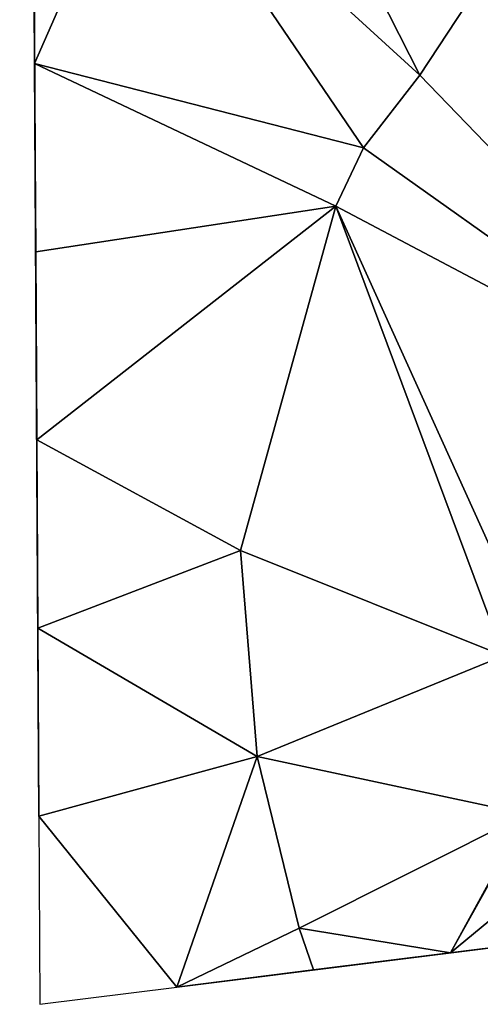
# Model space of a CAD drawing. Header units: inches. Extents: x 573046 to 573309, y 6670408 to 6670677.
# Tile 1 of 111: x 573064 to 573076, y 6670422 to 6670447. Entities that reach past the tile are written whole.
import ezdxf

# ---------------------------------------------------------------- set-up
doc = ezdxf.new("R2010")
doc.units = ezdxf.units.IN
doc.header["$MEASUREMENT"] = 0
doc.layers.add('Terreng_ortofoto', color=10, linetype='Continuous')

msp = doc.modelspace()

# ---------------------------------------------------------------- linework, layer by layer
at = {"layer": 'Terreng_ortofoto'}
for points in [[(573064.04, 6670514.24, 211.66), (573064.527, 6670426.504, 218.528), (573064.422, 6670445.728, 218.106)], [(573064.04, 6670514.24, 211.66), (573064.422, 6670445.728, 218.106), (573064.326, 6670463.299, 212.5)], [(573064.326, 6670463.299, 212.5), (573064.422, 6670445.728, 218.106), (573064.352, 6670458.573, 213)], [(573064.352, 6670458.573, 213), (573064.422, 6670445.728, 218.106), (573064.396, 6670450.534, 218)], [(573074.26, 6670445.43, 219), (573070.3, 6670453.23, 218), (573067.14, 6670451.94, 218)], [(573074.26, 6670445.43, 219), (573076.86, 6670449.38, 219), (573070.3, 6670453.23, 218)], [(573067.14, 6670451.94, 218), (573064.396, 6670450.534, 218), (573064.422, 6670445.728, 218.106)], [(573072.82, 6670443.58, 219), (573067.14, 6670451.94, 218), (573064.422, 6670445.728, 218.106)], [(573074.26, 6670445.43, 219), (573067.14, 6670451.94, 218), (573072.82, 6670443.58, 219)], [(573074.26, 6670445.43, 219), (573083.09, 6670436.29, 219), (573076.86, 6670449.38, 219)], [(573064.449, 6670440.922, 218.211), (573064.422, 6670445.728, 218.106), (573064.475, 6670436.116, 218.317)], [(573064.422, 6670445.728, 218.106), (573064.527, 6670426.504, 218.528), (573064.501, 6670431.31, 218.422)], [(573064.422, 6670445.728, 218.106), (573064.501, 6670431.31, 218.422), (573064.475, 6670436.116, 218.317)], [(573072.12, 6670442.09, 219), (573072.82, 6670443.58, 219), (573064.422, 6670445.728, 218.106)], [(573072.12, 6670442.09, 219), (573064.422, 6670445.728, 218.106), (573064.449, 6670440.922, 218.211)], [(573074.26, 6670445.43, 219), (573072.82, 6670443.58, 219), (573083.09, 6670436.29, 219)], [(573072.12, 6670442.09, 219), (573083.09, 6670436.29, 219), (573072.82, 6670443.58, 219)], [(573072.12, 6670442.09, 219), (573064.449, 6670440.922, 218.211), (573064.475, 6670436.116, 218.317)], [(573072.12, 6670442.09, 219), (573064.475, 6670436.116, 218.317), (573069.68, 6670433.29, 219)], [(573072.12, 6670442.09, 219), (573069.68, 6670433.29, 219), (573076.403, 6670430.603, 219.181)], [(573072.12, 6670442.09, 219), (573076.403, 6670430.603, 219.181), (573077.27, 6670430.713, 219.238)], [(573072.12, 6670442.09, 219), (573077.27, 6670430.713, 219.238), (573083.09, 6670436.29, 219)], [(573064.501, 6670431.31, 218.422), (573069.68, 6670433.29, 219), (573064.475, 6670436.116, 218.317)], [(573064.501, 6670431.31, 218.422), (573070.11, 6670428.03, 219), (573069.68, 6670433.29, 219)], [(573076.403, 6670430.603, 219.181), (573069.68, 6670433.29, 219), (573070.11, 6670428.03, 219)], [(573064.501, 6670431.31, 218.422), (573064.527, 6670426.504, 218.528), (573070.11, 6670428.03, 219)], [(573076.403, 6670430.603, 219.181), (573070.11, 6670428.03, 219), (573076.988, 6670426.553, 219.199)], [(573070.11, 6670428.03, 219), (573064.527, 6670426.504, 218.528), (573068.052, 6670422.137, 218.817)], [(573071.18, 6670423.64, 219), (573070.11, 6670428.03, 219), (573068.052, 6670422.137, 218.817)], [(573076.988, 6670426.553, 219.199), (573070.11, 6670428.03, 219), (573071.18, 6670423.64, 219)], [(573068.052, 6670422.137, 218.817), (573064.527, 6670426.504, 218.528), (573064.554, 6670421.699, 218.634)], [(573075.049, 6670423.015, 219.214), (573076.988, 6670426.553, 219.199), (573071.18, 6670423.64, 219)], [(573075.049, 6670423.015, 219.214), (573077.01, 6670426.536, 219.199), (573076.988, 6670426.553, 219.199)], [(573075.049, 6670423.015, 219.214), (573078.227, 6670425.649, 219.144), (573077.01, 6670426.536, 219.199)], [(573075.049, 6670423.015, 219.214), (573078.529, 6670423.451, 219.428), (573078.227, 6670425.649, 219.144)], [(573086.4, 6670424.438, 218.755), (573078.529, 6670423.451, 219.428), (573068.052, 6670422.137, 218.817)], [(573071.18, 6670423.64, 219), (573068.052, 6670422.137, 218.817), (573071.55, 6670422.576, 219)], [(573075.049, 6670423.015, 219.214), (573071.18, 6670423.64, 219), (573071.55, 6670422.576, 219)], [(573071.55, 6670422.576, 219), (573068.052, 6670422.137, 218.817), (573078.529, 6670423.451, 219.428)], [(573075.049, 6670423.015, 219.214), (573071.55, 6670422.576, 219), (573078.529, 6670423.451, 219.428)]]:
    msp.add_3dface(points, dxfattribs=at)

doc.saveas('drawing.dxf')
